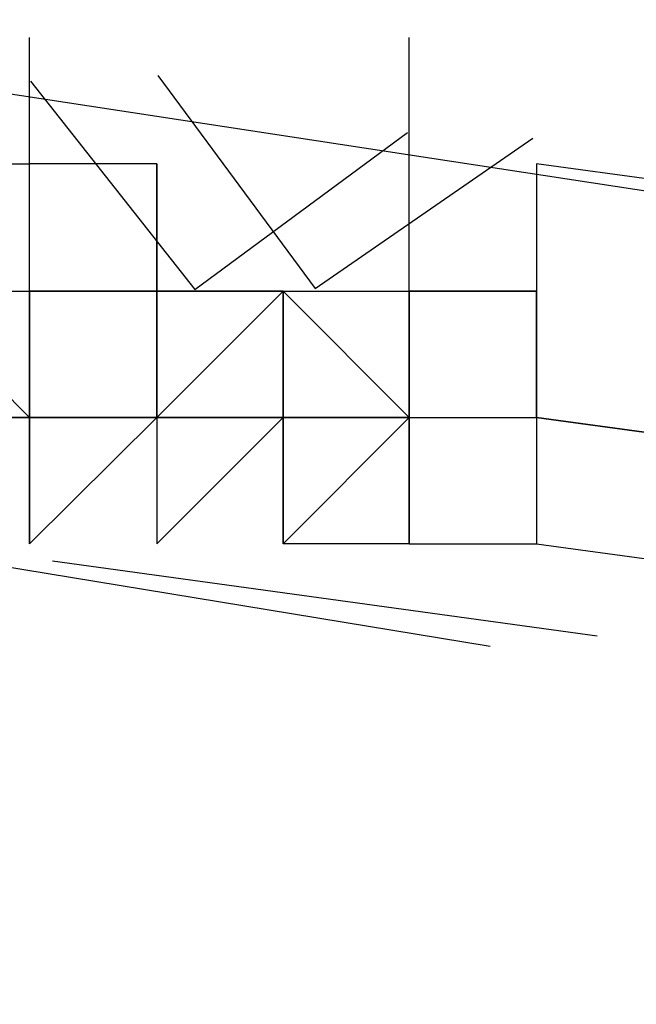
# Model space of a CAD drawing. Header units: feet. Extents: x -79 to 198, y -22 to 181.
# Tile 87 of 256: x 48.0523 to 48.1172, y 17.2893 to 17.393. Entities that reach past the tile are written whole.
import ezdxf

# ---------------------------------------------------------------- set-up
doc = ezdxf.new("R2010")
doc.units = ezdxf.units.FT
doc.layers.add('A-LINEA', color=7, linetype='CONTINUOUS')

msp = doc.modelspace()

# ---------------------------------------------------------------- linework, layer by layer
at = {"layer": 'A-LINEA'}
for p, q in [((48.0533, 17.3911), (48.0533, 17.3911)), ((48.0533, 17.3911), (48.0533, 17.3911)), ((48.0533, 17.3911), (48.0533, 17.3911)), ((48.0533, 17.3911), (48.0533, 17.3911)), ((48.04, 17.3778), (48.0533, 17.3778)), ((48.04, 17.3778), (48.0533, 17.3778)), ((48.0533, 17.3778), (48.0533, 17.3778)), ((48.0533, 17.3778), (48.0533, 17.3778)), ((48.0533, 17.3778), (48.0533, 17.3778)), ((48.0533, 17.3778), (48.0533, 17.3778)), ((48.0533, 17.3778), (48.0533, 17.3778)), ((48.0667, 17.3778), (48.0533, 17.3778)), ((48.0533, 17.3778), (48.0533, 17.3778)), ((48.0533, 17.3778), (48.0533, 17.3778)), ((48.0533, 17.3778), (48.0533, 17.3778)), ((48.0533, 17.3644), (48.0533, 17.3778)), ((48.0533, 17.3644), (48.0533, 17.3778)), ((48.0533, 17.3778), (48.0533, 17.3778)), ((48.0533, 17.3778), (48.0533, 17.3778)), ((48.0533, 17.3778), (48.0533, 17.3778)), ((48.0533, 17.3778), (48.0533, 17.3778)), ((48.0533, 17.3778), (48.0533, 17.3778)), ((48.0533, 17.3778), (48.0533, 17.3778)), ((48.0533, 17.3778), (48.0533, 17.3778)), ((48.0667, 17.3778), (48.0533, 17.3778)), ((48.0533, 17.3778), (48.0533, 17.3778)), ((48.0533, 17.3778), (48.0533, 17.3778)), ((48.0533, 17.3778), (48.0533, 17.3778)), ((48.0533, 17.3644), (48.0533, 17.3778)), ((48.0533, 17.3644), (48.0533, 17.3778)), ((48.0533, 17.3778), (48.0533, 17.3778)), ((48.0533, 17.3778), (48.0533, 17.3778)), ((48.0667, 17.3644), (48.0667, 17.3778)), ((48.0667, 17.3644), (48.0667, 17.3778)), ((48.0933, 17.3778), (48.0933, 17.3778)), ((48.0933, 17.3778), (48.0933, 17.3778)), ((48.0933, 17.3778), (48.0933, 17.3778)), ((48.0933, 17.3778), (48.0933, 17.3778)), ((48.0933, 17.3778), (48.0933, 17.3778)), ((48.0933, 17.3778), (48.0933, 17.3778)), ((48.0933, 17.3778), (48.0933, 17.3778)), ((48.0933, 17.3778), (48.0933, 17.3778)), ((48.0933, 17.3778), (48.0933, 17.3778)), ((48.0933, 17.3778), (48.0933, 17.3778)), ((48.0933, 17.3778), (48.0933, 17.3778)), ((48.0933, 17.3778), (48.0933, 17.3778)), ((48.0933, 17.3778), (48.0933, 17.3778)), ((48.0933, 17.3778), (48.0933, 17.3778)), ((48.1067, 17.3778), (48.1067, 17.3778)), ((48.1067, 17.3778), (48.1067, 17.3778)), ((48.1067, 17.3778), (48.1067, 17.3778)), ((48.1067, 17.3778), (48.1067, 17.3778)), ((48.1067, 17.3778), (48.1067, 17.3778)), ((48.1067, 17.3778), (48.1067, 17.3778)), ((48.1067, 17.3778), (48.1067, 17.3778)), ((48.1067, 17.3778), (48.1067, 17.3778)), ((48.1067, 17.3778), (48.1067, 17.3778)), ((48.1067, 17.3778), (48.1067, 17.3778)), ((48.1067, 17.3778), (48.1067, 17.3778)), ((48.1067, 17.3778), (48.1067, 17.3778)), ((48.1067, 17.3778), (48.1067, 17.3778)), ((48.1067, 17.3778), (48.1067, 17.3778)), ((48.1067, 17.3778), (48.1067, 17.3778)), ((48.1067, 17.3778), (48.1067, 17.3778)), ((48.04, 17.3644), (48.0533, 17.3644)), ((48.04, 17.3644), (48.0533, 17.3511)), ((48.04, 17.3644), (48.0533, 17.3644)), ((48.04, 17.3644), (48.0533, 17.3511)), ((48.0533, 17.3644), (48.0533, 17.3644)), ((48.0533, 17.3644), (48.0533, 17.3644)), ((48.0533, 17.3644), (48.0533, 17.3644)), ((48.0533, 17.3644), (48.0533, 17.3644)), ((48.0533, 17.3644), (48.0533, 17.3644)), ((48.0533, 17.3644), (48.0533, 17.3644)), ((48.0533, 17.3644), (48.0533, 17.3644)), ((48.0533, 17.3644), (48.0667, 17.3644)), ((48.0533, 17.3644), (48.0533, 17.3644)), ((48.0533, 17.3644), (48.0533, 17.3644)), ((48.0533, 17.3644), (48.0533, 17.3644)), ((48.0533, 17.3644), (48.0533, 17.3644)), ((48.0533, 17.3644), (48.0533, 17.3644)), ((48.0533, 17.3644), (48.0533, 17.3644)), ((48.0533, 17.3644), (48.0533, 17.3644)), ((48.0533, 17.3644), (48.0533, 17.3644)), ((48.0533, 17.3644), (48.0533, 17.3644)), ((48.0533, 17.3644), (48.0533, 17.3644)), ((48.0533, 17.3644), (48.0533, 17.3644)), ((48.0533, 17.3644), (48.0533, 17.3644)), ((48.0533, 17.3644), (48.0533, 17.3644)), ((48.0533, 17.3644), (48.0533, 17.3644)), ((48.0533, 17.3644), (48.0533, 17.3644)), ((48.0533, 17.3644), (48.0533, 17.3644)), ((48.0533, 17.3644), (48.0533, 17.3644)), ((48.0533, 17.3644), (48.0533, 17.3644)), ((48.0533, 17.3644), (48.0533, 17.3644)), ((48.0533, 17.3644), (48.0533, 17.3644)), ((48.0533, 17.3644), (48.0533, 17.3644)), ((48.0533, 17.3644), (48.0533, 17.3511)), ((48.0533, 17.3644), (48.0533, 17.3644)), ((48.0533, 17.3644), (48.0533, 17.3644)), ((48.0533, 17.3644), (48.0533, 17.3644)), ((48.0533, 17.3644), (48.0533, 17.3644)), ((48.0533, 17.3644), (48.0533, 17.3644)), ((48.0533, 17.3644), (48.0533, 17.3644)), ((48.0533, 17.3644), (48.0667, 17.3644)), ((48.0533, 17.3644), (48.0533, 17.3644)), ((48.0533, 17.3644), (48.0533, 17.3644)), ((48.0667, 17.3644), (48.0533, 17.3644)), ((48.0533, 17.3644), (48.0533, 17.3644)), ((48.0533, 17.3644), (48.0533, 17.3644)), ((48.0533, 17.3644), (48.0533, 17.3644)), ((48.0533, 17.3644), (48.0533, 17.3644)), ((48.0533, 17.3644), (48.0533, 17.3644)), ((48.0533, 17.3644), (48.0533, 17.3644)), ((48.0533, 17.3644), (48.0533, 17.3644)), ((48.0533, 17.3644), (48.0533, 17.3644)), ((48.0533, 17.3644), (48.0533, 17.3644)), ((48.0533, 17.3644), (48.0533, 17.3644)), ((48.0533, 17.3644), (48.0533, 17.3644)), ((48.0533, 17.3644), (48.0533, 17.3644)), ((48.0533, 17.3644), (48.0533, 17.3644)), ((48.0533, 17.3644), (48.0533, 17.3644)), ((48.0533, 17.3644), (48.0667, 17.3644)), ((48.0533, 17.3644), (48.0533, 17.3644)), ((48.0533, 17.3644), (48.0533, 17.3644)), ((48.0533, 17.3644), (48.0533, 17.3644)), ((48.0533, 17.3644), (48.0533, 17.3644)), ((48.0533, 17.3644), (48.0533, 17.3644)), ((48.0533, 17.3644), (48.0533, 17.3644)), ((48.0533, 17.3644), (48.0533, 17.3644)), ((48.0533, 17.3644), (48.0533, 17.3644)), ((48.0533, 17.3644), (48.0533, 17.3644)), ((48.0533, 17.3644), (48.0533, 17.3644)), ((48.0533, 17.3644), (48.0533, 17.3644)), ((48.0533, 17.3644), (48.0533, 17.3644)), ((48.0533, 17.3644), (48.0533, 17.3644)), ((48.0533, 17.3644), (48.0533, 17.3644)), ((48.0533, 17.3644), (48.0533, 17.3644)), ((48.0533, 17.3644), (48.0533, 17.3644)), ((48.0533, 17.3644), (48.0533, 17.3644)), ((48.0533, 17.3644), (48.0533, 17.3644)), ((48.0533, 17.3644), (48.0533, 17.3644)), ((48.0533, 17.3644), (48.0533, 17.3644)), ((48.0533, 17.3644), (48.0533, 17.3644)), ((48.0533, 17.3644), (48.0533, 17.3511)), ((48.0533, 17.3644), (48.0533, 17.3644)), ((48.0533, 17.3644), (48.0533, 17.3644)), ((48.0533, 17.3644), (48.0533, 17.3644)), ((48.0533, 17.3644), (48.0533, 17.3644)), ((48.0533, 17.3644), (48.0533, 17.3644)), ((48.0533, 17.3644), (48.0533, 17.3644)), ((48.0533, 17.3644), (48.0667, 17.3644)), ((48.0533, 17.3644), (48.0533, 17.3644)), ((48.0533, 17.3644), (48.0533, 17.3644)), ((48.0667, 17.3644), (48.0533, 17.3644)), ((48.0533, 17.3644), (48.0533, 17.3644)), ((48.0533, 17.3644), (48.0533, 17.3644)), ((48.0533, 17.3644), (48.0533, 17.3644)), ((48.0533, 17.3644), (48.0533, 17.3644)), ((48.0533, 17.3644), (48.0533, 17.3644)), ((48.0533, 17.3644), (48.0533, 17.3644)), ((48.0533, 17.3644), (48.0533, 17.3644)), ((48.0667, 17.3644), (48.0667, 17.3644)), ((48.0667, 17.3644), (48.0667, 17.3644)), ((48.0667, 17.3644), (48.0667, 17.3644)), ((48.0667, 17.3644), (48.0667, 17.3644)), ((48.0667, 17.3644), (48.0667, 17.3644)), ((48.0667, 17.3644), (48.0667, 17.3511)), ((48.0667, 17.3511), (48.0667, 17.3644)), ((48.0667, 17.3644), (48.0667, 17.3644)), ((48.0667, 17.3644), (48.08, 17.3644)), ((48.0667, 17.3644), (48.0667, 17.3644)), ((48.0667, 17.3644), (48.0667, 17.3644)), ((48.0667, 17.3644), (48.0667, 17.3644)), ((48.0667, 17.3644), (48.0667, 17.3511)), ((48.0667, 17.3644), (48.0667, 17.3644)), ((48.0667, 17.3644), (48.0667, 17.3644)), ((48.0667, 17.3644), (48.0667, 17.3511)), ((48.0667, 17.3644), (48.0667, 17.3644)), ((48.0667, 17.3644), (48.0667, 17.3644)), ((48.0667, 17.3511), (48.0667, 17.3644)), ((48.0667, 17.3644), (48.0667, 17.3644)), ((48.0667, 17.3644), (48.0667, 17.3511)), ((48.08, 17.3644), (48.0667, 17.3644)), ((48.0667, 17.3644), (48.0667, 17.3644)), ((48.0667, 17.3644), (48.0667, 17.3644)), ((48.0667, 17.3644), (48.0667, 17.3644)), ((48.0667, 17.3644), (48.0667, 17.3644)), ((48.08, 17.3644), (48.0667, 17.3511)), ((48.0667, 17.3644), (48.0667, 17.3644)), ((48.0667, 17.3644), (48.0667, 17.3644)), ((48.0667, 17.3644), (48.0667, 17.3644)), ((48.0667, 17.3644), (48.0667, 17.3644)), ((48.0667, 17.3644), (48.0667, 17.3644)), ((48.0667, 17.3644), (48.0667, 17.3644)), ((48.0667, 17.3644), (48.0667, 17.3644)), ((48.0667, 17.3644), (48.0667, 17.3644)), ((48.0667, 17.3644), (48.0667, 17.3644)), ((48.0667, 17.3644), (48.0667, 17.3511)), ((48.0667, 17.3644), (48.0667, 17.3644)), ((48.0667, 17.3644), (48.0667, 17.3644)), ((48.0667, 17.3644), (48.0667, 17.3644)), ((48.0667, 17.3644), (48.0667, 17.3644)), ((48.0667, 17.3644), (48.0667, 17.3644)), ((48.0667, 17.3644), (48.0667, 17.3644)), ((48.0667, 17.3644), (48.0667, 17.3644)), ((48.0667, 17.3644), (48.0667, 17.3511)), ((48.0667, 17.3511), (48.0667, 17.3644)), ((48.0667, 17.3644), (48.0667, 17.3644)), ((48.0667, 17.3644), (48.08, 17.3644)), ((48.0667, 17.3644), (48.0667, 17.3644)), ((48.0667, 17.3644), (48.0667, 17.3644)), ((48.0667, 17.3644), (48.0667, 17.3644)), ((48.0667, 17.3644), (48.0667, 17.3511)), ((48.0667, 17.3644), (48.0667, 17.3644)), ((48.0667, 17.3644), (48.0667, 17.3644)), ((48.0667, 17.3644), (48.0667, 17.3511)), ((48.0667, 17.3644), (48.0667, 17.3644)), ((48.0667, 17.3644), (48.0667, 17.3644)), ((48.0667, 17.3511), (48.0667, 17.3644)), ((48.0667, 17.3644), (48.0667, 17.3644)), ((48.0667, 17.3644), (48.0667, 17.3511)), ((48.08, 17.3644), (48.0667, 17.3644)), ((48.0667, 17.3644), (48.0667, 17.3644)), ((48.0667, 17.3644), (48.0667, 17.3644)), ((48.0667, 17.3644), (48.0667, 17.3644)), ((48.0667, 17.3644), (48.0667, 17.3644)), ((48.08, 17.3644), (48.0667, 17.3511)), ((48.0667, 17.3644), (48.0667, 17.3644)), ((48.0667, 17.3644), (48.0667, 17.3644)), ((48.0667, 17.3644), (48.0667, 17.3644)), ((48.0667, 17.3644), (48.0667, 17.3644)), ((48.0667, 17.3644), (48.0667, 17.3644)), ((48.0667, 17.3644), (48.0667, 17.3644)), ((48.0667, 17.3644), (48.0667, 17.3644)), ((48.0667, 17.3644), (48.0667, 17.3644)), ((48.0667, 17.3644), (48.0667, 17.3644)), ((48.0667, 17.3644), (48.0667, 17.3511)), ((48.0667, 17.3644), (48.0667, 17.3644)), ((48.0667, 17.3644), (48.0667, 17.3644)), ((48.08, 17.3644), (48.08, 17.3644)), ((48.08, 17.3644), (48.08, 17.3511)), ((48.08, 17.3644), (48.0933, 17.3644)), ((48.08, 17.3644), (48.08, 17.3644)), ((48.08, 17.3644), (48.08, 17.3644)), ((48.08, 17.3644), (48.08, 17.3644)), ((48.08, 17.3644), (48.08, 17.3644)), ((48.08, 17.3644), (48.08, 17.3644)), ((48.08, 17.3644), (48.08, 17.3644)), ((48.08, 17.3644), (48.08, 17.3644)), ((48.08, 17.3644), (48.08, 17.3644)), ((48.08, 17.3644), (48.0933, 17.3644)), ((48.08, 17.3644), (48.08, 17.3644)), ((48.08, 17.3644), (48.08, 17.3644)), ((48.08, 17.3644), (48.08, 17.3644)), ((48.08, 17.3511), (48.08, 17.3644)), ((48.08, 17.3644), (48.08, 17.3644)), ((48.08, 17.3644), (48.08, 17.3644)), ((48.08, 17.3644), (48.08, 17.3644)), ((48.08, 17.3644), (48.08, 17.3644)), ((48.08, 17.3644), (48.08, 17.3644)), ((48.08, 17.3644), (48.08, 17.3644)), ((48.08, 17.3644), (48.08, 17.3644)), ((48.08, 17.3644), (48.08, 17.3644)), ((48.08, 17.3644), (48.08, 17.3644)), ((48.08, 17.3644), (48.08, 17.3511)), ((48.08, 17.3644), (48.08, 17.3644)), ((48.08, 17.3644), (48.08, 17.3644)), ((48.08, 17.3644), (48.08, 17.3644)), ((48.08, 17.3644), (48.08, 17.3644)), ((48.08, 17.3644), (48.08, 17.3644)), ((48.08, 17.3511), (48.08, 17.3644)), ((48.08, 17.3644), (48.08, 17.3644)), ((48.08, 17.3644), (48.08, 17.3511)), ((48.08, 17.3644), (48.0933, 17.3644)), ((48.08, 17.3644), (48.08, 17.3644)), ((48.08, 17.3644), (48.08, 17.3644)), ((48.08, 17.3644), (48.08, 17.3644)), ((48.08, 17.3644), (48.08, 17.3644)), ((48.08, 17.3644), (48.08, 17.3644)), ((48.08, 17.3644), (48.08, 17.3644)), ((48.08, 17.3644), (48.08, 17.3644)), ((48.08, 17.3644), (48.08, 17.3644)), ((48.08, 17.3644), (48.0933, 17.3644)), ((48.08, 17.3644), (48.08, 17.3644)), ((48.08, 17.3644), (48.08, 17.3644)), ((48.08, 17.3644), (48.08, 17.3644)), ((48.08, 17.3511), (48.08, 17.3644)), ((48.08, 17.3644), (48.08, 17.3644)), ((48.08, 17.3644), (48.08, 17.3644)), ((48.08, 17.3644), (48.08, 17.3644)), ((48.08, 17.3644), (48.08, 17.3644)), ((48.08, 17.3644), (48.08, 17.3644)), ((48.08, 17.3644), (48.08, 17.3644)), ((48.08, 17.3644), (48.08, 17.3644)), ((48.08, 17.3644), (48.08, 17.3644)), ((48.08, 17.3644), (48.08, 17.3644)), ((48.08, 17.3644), (48.08, 17.3511)), ((48.08, 17.3644), (48.08, 17.3644)), ((48.08, 17.3644), (48.08, 17.3644)), ((48.08, 17.3644), (48.08, 17.3644)), ((48.08, 17.3644), (48.08, 17.3644)), ((48.08, 17.3644), (48.08, 17.3644)), ((48.08, 17.3511), (48.08, 17.3644)), ((48.0933, 17.3644), (48.0933, 17.3644)), ((48.0933, 17.3644), (48.0933, 17.3644)), ((48.0933, 17.3644), (48.0933, 17.3644)), ((48.0933, 17.3644), (48.0933, 17.3644)), ((48.0933, 17.3511), (48.0933, 17.3644)), ((48.0933, 17.3644), (48.0933, 17.3644)), ((48.0933, 17.3644), (48.0933, 17.3644)), ((48.0933, 17.3644), (48.0933, 17.3644)), ((48.0933, 17.3644), (48.0933, 17.3644)), ((48.0933, 17.3644), (48.0933, 17.3644)), ((48.0933, 17.3644), (48.0933, 17.3644)), ((48.0933, 17.3644), (48.0933, 17.3644)), ((48.0933, 17.3644), (48.0933, 17.3644)), ((48.0933, 17.3644), (48.0933, 17.3644)), ((48.0933, 17.3644), (48.0933, 17.3644)), ((48.1067, 17.3644), (48.0933, 17.3644)), ((48.0933, 17.3644), (48.0933, 17.3644)), ((48.0933, 17.3644), (48.0933, 17.3644)), ((48.0933, 17.3644), (48.0933, 17.3644)), ((48.0933, 17.3644), (48.0933, 17.3644)), ((48.0933, 17.3644), (48.0933, 17.3644)), ((48.0933, 17.3644), (48.0933, 17.3644)), ((48.0933, 17.3644), (48.0933, 17.3644)), ((48.0933, 17.3644), (48.0933, 17.3644)), ((48.1067, 17.3644), (48.0933, 17.3644)), ((48.0933, 17.3644), (48.0933, 17.3644)), ((48.0933, 17.3644), (48.0933, 17.3644)), ((48.0933, 17.3644), (48.0933, 17.3644)), ((48.0933, 17.3644), (48.1067, 17.3644)), ((48.0933, 17.3644), (48.0933, 17.3644)), ((48.0933, 17.3644), (48.0933, 17.3644)), ((48.0933, 17.3644), (48.0933, 17.3644)), ((48.0933, 17.3644), (48.0933, 17.3644)), ((48.0933, 17.3644), (48.0933, 17.3644)), ((48.0933, 17.3644), (48.0933, 17.3644)), ((48.0933, 17.3644), (48.0933, 17.3644)), ((48.0933, 17.3644), (48.0933, 17.3644)), ((48.0933, 17.3644), (48.0933, 17.3644)), ((48.0933, 17.3644), (48.0933, 17.3644)), ((48.0933, 17.3644), (48.0933, 17.3644)), ((48.0933, 17.3511), (48.0933, 17.3644)), ((48.0933, 17.3644), (48.0933, 17.3644)), ((48.0933, 17.3644), (48.0933, 17.3644)), ((48.0933, 17.3644), (48.0933, 17.3644)), ((48.0933, 17.3644), (48.0933, 17.3644)), ((48.0933, 17.3644), (48.0933, 17.3644)), ((48.0933, 17.3644), (48.0933, 17.3644)), ((48.0933, 17.3644), (48.0933, 17.3644)), ((48.0933, 17.3644), (48.0933, 17.3644)), ((48.0933, 17.3644), (48.0933, 17.3644)), ((48.0933, 17.3644), (48.0933, 17.3644)), ((48.1067, 17.3644), (48.0933, 17.3644)), ((48.0933, 17.3644), (48.0933, 17.3644)), ((48.0933, 17.3644), (48.0933, 17.3644)), ((48.0933, 17.3644), (48.0933, 17.3644)), ((48.0933, 17.3644), (48.0933, 17.3644)), ((48.0933, 17.3644), (48.0933, 17.3644)), ((48.0933, 17.3644), (48.0933, 17.3644)), ((48.0933, 17.3644), (48.0933, 17.3644)), ((48.0933, 17.3644), (48.0933, 17.3644)), ((48.1067, 17.3644), (48.0933, 17.3644)), ((48.0933, 17.3644), (48.0933, 17.3644)), ((48.0933, 17.3644), (48.0933, 17.3644)), ((48.0933, 17.3644), (48.0933, 17.3644)), ((48.0933, 17.3644), (48.1067, 17.3644)), ((48.0933, 17.3644), (48.0933, 17.3644)), ((48.0933, 17.3644), (48.0933, 17.3644)), ((48.0933, 17.3644), (48.0933, 17.3644)), ((48.0933, 17.3644), (48.0933, 17.3644)), ((48.0933, 17.3644), (48.0933, 17.3644)), ((48.0933, 17.3644), (48.0933, 17.3644)), ((48.0933, 17.3644), (48.0933, 17.3644)), ((48.1067, 17.3644), (48.1067, 17.3644)), ((48.1067, 17.3644), (48.1067, 17.3644)), ((48.1067, 17.3644), (48.1067, 17.3644)), ((48.1067, 17.3644), (48.1067, 17.3644)), ((48.1067, 17.3644), (48.1067, 17.3644)), ((48.1067, 17.3644), (48.1067, 17.3644)), ((48.1067, 17.3644), (48.1067, 17.3644)), ((48.1067, 17.3644), (48.1067, 17.3644)), ((48.1067, 17.3644), (48.1067, 17.3644)), ((48.1067, 17.3644), (48.1067, 17.3644)), ((48.1067, 17.3644), (48.1067, 17.3644)), ((48.1067, 17.3511), (48.1067, 17.3644)), ((48.1067, 17.3644), (48.1067, 17.3644)), ((48.1067, 17.3644), (48.1067, 17.3644)), ((48.1067, 17.3644), (48.1067, 17.3644)), ((48.1067, 17.3644), (48.1067, 17.3644)), ((48.1067, 17.3644), (48.1067, 17.3644)), ((48.1067, 17.3644), (48.1067, 17.3644)), ((48.1067, 17.3644), (48.1067, 17.3644)), ((48.1067, 17.3644), (48.1067, 17.3644)), ((48.1067, 17.3644), (48.1067, 17.3644)), ((48.1067, 17.3644), (48.1067, 17.3644)), ((48.1067, 17.3644), (48.1067, 17.3644)), ((48.1067, 17.3511), (48.1067, 17.3644)), ((48.04, 17.3511), (48.0533, 17.3511)), ((48.0533, 17.3511), (48.04, 17.3511)), ((48.04, 17.3511), (48.0533, 17.3511)), ((48.0533, 17.3511), (48.04, 17.3511)), ((48.0533, 17.3511), (48.0533, 17.3511)), ((48.0533, 17.3511), (48.0533, 17.3511)), ((48.0533, 17.3511), (48.0667, 17.3511)), ((48.0533, 17.3511), (48.0533, 17.3511)), ((48.0533, 17.3511), (48.0533, 17.3511)), ((48.0533, 17.3511), (48.0533, 17.3511)), ((48.0533, 17.3511), (48.0533, 17.3511)), ((48.0533, 17.3511), (48.0533, 17.3511)), ((48.0533, 17.3511), (48.0533, 17.3511)), ((48.0533, 17.3511), (48.0533, 17.3511)), ((48.0533, 17.3511), (48.0533, 17.3511)), ((48.0533, 17.3511), (48.0533, 17.3511)), ((48.0533, 17.3511), (48.0533, 17.3511)), ((48.0533, 17.3511), (48.0533, 17.3511)), ((48.0533, 17.3511), (48.0533, 17.3511)), ((48.0533, 17.3511), (48.0533, 17.3511)), ((48.0533, 17.3511), (48.0533, 17.3511)), ((48.0533, 17.3511), (48.0533, 17.3511)), ((48.0533, 17.3511), (48.0533, 17.3511)), ((48.0533, 17.3511), (48.0533, 17.3511)), ((48.0533, 17.3511), (48.0533, 17.3511)), ((48.0533, 17.3511), (48.0533, 17.3511)), ((48.0533, 17.3511), (48.0533, 17.3511)), ((48.0533, 17.3511), (48.0533, 17.3511)), ((48.0533, 17.3511), (48.0533, 17.3511)), ((48.0533, 17.3511), (48.0533, 17.3511)), ((48.0533, 17.3511), (48.0533, 17.3511)), ((48.0533, 17.3511), (48.0533, 17.3511)), ((48.0533, 17.3511), (48.0533, 17.3511)), ((48.0667, 17.3511), (48.0533, 17.3511)), ((48.0667, 17.3511), (48.0533, 17.3511)), ((48.0533, 17.3511), (48.0533, 17.3511)), ((48.0533, 17.3511), (48.0533, 17.3511)), ((48.0533, 17.3511), (48.0533, 17.3511)), ((48.0533, 17.3511), (48.0533, 17.3511)), ((48.0533, 17.3511), (48.0533, 17.3511)), ((48.0533, 17.3511), (48.0533, 17.3511)), ((48.0667, 17.3511), (48.0533, 17.3511)), ((48.0533, 17.3511), (48.0533, 17.3511)), ((48.0533, 17.3511), (48.0533, 17.3511)), ((48.0533, 17.3511), (48.0533, 17.3511)), ((48.0533, 17.3511), (48.0533, 17.3511)), ((48.0533, 17.3511), (48.0533, 17.3511)), ((48.0533, 17.3511), (48.0533, 17.3511)), ((48.0533, 17.3511), (48.0533, 17.3511)), ((48.0533, 17.3511), (48.0533, 17.3511)), ((48.0533, 17.3511), (48.0533, 17.3511)), ((48.0533, 17.3511), (48.0533, 17.3378)), ((48.0533, 17.3511), (48.0533, 17.3511)), ((48.0533, 17.3511), (48.0533, 17.3511)), ((48.0533, 17.3511), (48.0533, 17.3511)), ((48.0533, 17.3511), (48.0533, 17.3511)), ((48.0533, 17.3378), (48.0533, 17.3511)), ((48.0533, 17.3511), (48.0667, 17.3511)), ((48.0533, 17.3511), (48.0533, 17.3511)), ((48.0533, 17.3511), (48.0533, 17.3511)), ((48.0533, 17.3511), (48.0667, 17.3511)), ((48.0533, 17.3511), (48.0533, 17.3511)), ((48.0533, 17.3511), (48.0533, 17.3511)), ((48.0533, 17.3511), (48.0533, 17.3511)), ((48.0533, 17.3511), (48.0533, 17.3511)), ((48.0533, 17.3511), (48.0533, 17.3511)), ((48.0533, 17.3511), (48.0533, 17.3511)), ((48.0533, 17.3511), (48.0533, 17.3511)), ((48.0533, 17.3511), (48.0533, 17.3511)), ((48.0533, 17.3511), (48.0533, 17.3511)), ((48.0533, 17.3511), (48.0533, 17.3511)), ((48.0533, 17.3511), (48.0533, 17.3511)), ((48.0533, 17.3511), (48.0533, 17.3511)), ((48.0533, 17.3511), (48.0533, 17.3511)), ((48.0533, 17.3511), (48.0533, 17.3511)), ((48.0533, 17.3511), (48.0533, 17.3511)), ((48.0533, 17.3511), (48.0533, 17.3511)), ((48.0533, 17.3511), (48.0533, 17.3511)), ((48.0533, 17.3511), (48.0533, 17.3511)), ((48.0533, 17.3511), (48.0533, 17.3511)), ((48.0533, 17.3511), (48.0533, 17.3511)), ((48.0533, 17.3511), (48.0533, 17.3511)), ((48.0533, 17.3511), (48.0533, 17.3511)), ((48.0533, 17.3511), (48.0533, 17.3511)), ((48.0533, 17.3511), (48.0533, 17.3511)), ((48.0533, 17.3511), (48.0533, 17.3511)), ((48.0533, 17.3511), (48.0533, 17.3511)), ((48.0667, 17.3511), (48.0533, 17.3511)), ((48.0667, 17.3511), (48.0533, 17.3511)), ((48.0533, 17.3511), (48.0533, 17.3511)), ((48.0533, 17.3511), (48.0533, 17.3511)), ((48.0533, 17.3511), (48.0533, 17.3511)), ((48.0533, 17.3511), (48.0533, 17.3511)), ((48.0533, 17.3511), (48.0533, 17.3511)), ((48.0533, 17.3511), (48.0533, 17.3511)), ((48.0667, 17.3511), (48.0533, 17.3511)), ((48.0533, 17.3511), (48.0533, 17.3511)), ((48.0533, 17.3511), (48.0533, 17.3511)), ((48.0533, 17.3511), (48.0533, 17.3511)), ((48.0533, 17.3511), (48.0533, 17.3511)), ((48.0533, 17.3511), (48.0533, 17.3511)), ((48.0533, 17.3511), (48.0533, 17.3511)), ((48.0533, 17.3511), (48.0533, 17.3511)), ((48.0533, 17.3511), (48.0533, 17.3511)), ((48.0533, 17.3511), (48.0533, 17.3511)), ((48.0533, 17.3511), (48.0533, 17.3378)), ((48.0533, 17.3511), (48.0533, 17.3511)), ((48.0533, 17.3511), (48.0533, 17.3511)), ((48.0533, 17.3511), (48.0533, 17.3511)), ((48.0533, 17.3511), (48.0533, 17.3511)), ((48.0533, 17.3378), (48.0533, 17.3511)), ((48.0533, 17.3511), (48.0667, 17.3511)), ((48.0667, 17.3511), (48.0667, 17.3511)), ((48.0667, 17.3511), (48.0667, 17.3511)), ((48.0667, 17.3511), (48.0667, 17.3511)), ((48.0667, 17.3511), (48.0667, 17.3511)), ((48.0667, 17.3511), (48.0667, 17.3511)), ((48.0667, 17.3511), (48.0667, 17.3511)), ((48.0667, 17.3511), (48.0667, 17.3511)), ((48.0667, 17.3378), (48.08, 17.3511)), ((48.0667, 17.3511), (48.0667, 17.3511)), ((48.0667, 17.3511), (48.0667, 17.3511)), ((48.0667, 17.3511), (48.0667, 17.3511)), ((48.0667, 17.3511), (48.0667, 17.3511)), ((48.0667, 17.3511), (48.0667, 17.3511)), ((48.0667, 17.3511), (48.0667, 17.3511)), ((48.0667, 17.3511), (48.0667, 17.3511)), ((48.0667, 17.3511), (48.0667, 17.3511)), ((48.0667, 17.3511), (48.0667, 17.3511)), ((48.0667, 17.3511), (48.0667, 17.3511)), ((48.0667, 17.3511), (48.0667, 17.3511)), ((48.0667, 17.3511), (48.0667, 17.3511)), ((48.0667, 17.3511), (48.0667, 17.3511)), ((48.0667, 17.3511), (48.0667, 17.3511)), ((48.0667, 17.3511), (48.0667, 17.3511)), ((48.0667, 17.3511), (48.0667, 17.3511)), ((48.0667, 17.3511), (48.0667, 17.3511)), ((48.0667, 17.3511), (48.0667, 17.3378)), ((48.0667, 17.3511), (48.0667, 17.3511)), ((48.0667, 17.3511), (48.0667, 17.3511)), ((48.0667, 17.3511), (48.0667, 17.3511)), ((48.08, 17.3511), (48.0667, 17.3511)), ((48.0667, 17.3511), (48.0667, 17.3511)), ((48.0667, 17.3511), (48.0667, 17.3511)), ((48.0667, 17.3511), (48.0667, 17.3511)), ((48.0667, 17.3511), (48.0667, 17.3511)), ((48.0667, 17.3511), (48.0667, 17.3511)), ((48.08, 17.3511), (48.0667, 17.3511)), ((48.0667, 17.3511), (48.0667, 17.3511)), ((48.08, 17.3511), (48.0667, 17.3511)), ((48.0667, 17.3511), (48.0667, 17.3511)), ((48.0667, 17.3511), (48.0667, 17.3511)), ((48.0667, 17.3511), (48.0667, 17.3511)), ((48.0667, 17.3511), (48.0667, 17.3511)), ((48.0667, 17.3511), (48.0667, 17.3511)), ((48.0667, 17.3511), (48.0667, 17.3511)), ((48.0667, 17.3511), (48.0667, 17.3511)), ((48.0667, 17.3511), (48.0667, 17.3511)), ((48.0667, 17.3511), (48.0667, 17.3511)), ((48.0667, 17.3511), (48.0667, 17.3511)), ((48.0667, 17.3511), (48.0667, 17.3511)), ((48.0667, 17.3511), (48.0667, 17.3511)), ((48.0667, 17.3511), (48.0667, 17.3511)), ((48.0667, 17.3378), (48.08, 17.3511)), ((48.0667, 17.3511), (48.0667, 17.3511)), ((48.0667, 17.3511), (48.0667, 17.3511)), ((48.0667, 17.3511), (48.0667, 17.3511)), ((48.0667, 17.3511), (48.0667, 17.3511)), ((48.0667, 17.3511), (48.0667, 17.3511)), ((48.0667, 17.3511), (48.0667, 17.3511)), ((48.0667, 17.3511), (48.0667, 17.3511)), ((48.0667, 17.3511), (48.0667, 17.3511)), ((48.0667, 17.3511), (48.0667, 17.3511)), ((48.0667, 17.3511), (48.0667, 17.3511)), ((48.0667, 17.3511), (48.0667, 17.3511)), ((48.0667, 17.3511), (48.0667, 17.3511)), ((48.0667, 17.3511), (48.0667, 17.3511)), ((48.0667, 17.3511), (48.0667, 17.3511)), ((48.0667, 17.3511), (48.0667, 17.3511)), ((48.0667, 17.3511), (48.0667, 17.3511)), ((48.0667, 17.3511), (48.0667, 17.3511)), ((48.0667, 17.3511), (48.0667, 17.3378)), ((48.0667, 17.3511), (48.0667, 17.3511)), ((48.0667, 17.3511), (48.0667, 17.3511)), ((48.0667, 17.3511), (48.0667, 17.3511)), ((48.08, 17.3511), (48.0667, 17.3511)), ((48.0667, 17.3511), (48.0667, 17.3511)), ((48.0667, 17.3511), (48.0667, 17.3511)), ((48.0667, 17.3511), (48.0667, 17.3511)), ((48.0667, 17.3511), (48.0667, 17.3511)), ((48.0667, 17.3511), (48.0667, 17.3511)), ((48.08, 17.3511), (48.0667, 17.3511)), ((48.0667, 17.3511), (48.0667, 17.3511)), ((48.08, 17.3511), (48.0667, 17.3511)), ((48.0667, 17.3511), (48.0667, 17.3511)), ((48.0667, 17.3511), (48.0667, 17.3511)), ((48.0667, 17.3511), (48.0667, 17.3511)), ((48.0667, 17.3511), (48.0667, 17.3511)), ((48.0667, 17.3511), (48.0667, 17.3511)), ((48.0667, 17.3511), (48.0667, 17.3511)), ((48.08, 17.3511), (48.08, 17.3511)), ((48.08, 17.3511), (48.08, 17.3511)), ((48.08, 17.3511), (48.08, 17.3511)), ((48.08, 17.3511), (48.08, 17.3511)), ((48.08, 17.3511), (48.08, 17.3378)), ((48.08, 17.3511), (48.08, 17.3511)), ((48.08, 17.3511), (48.08, 17.3511)), ((48.08, 17.3511), (48.08, 17.3511)), ((48.08, 17.3511), (48.08, 17.3511)), ((48.08, 17.3511), (48.08, 17.3511)), ((48.08, 17.3511), (48.0933, 17.3511)), ((48.08, 17.3511), (48.08, 17.3511)), ((48.08, 17.3511), (48.08, 17.3511)), ((48.08, 17.3511), (48.0933, 17.3511)), ((48.08, 17.3511), (48.08, 17.3511)), ((48.08, 17.3511), (48.08, 17.3378)), ((48.08, 17.3511), (48.08, 17.3511)), ((48.08, 17.3511), (48.08, 17.3511)), ((48.08, 17.3511), (48.08, 17.3511)), ((48.08, 17.3511), (48.08, 17.3511)), ((48.08, 17.3511), (48.08, 17.3511)), ((48.08, 17.3378), (48.08, 17.3511)), ((48.08, 17.3511), (48.08, 17.3511)), ((48.08, 17.3511), (48.08, 17.3511)), ((48.08, 17.3511), (48.08, 17.3511)), ((48.08, 17.3511), (48.08, 17.3511)), ((48.08, 17.3511), (48.08, 17.3511)), ((48.08, 17.3511), (48.08, 17.3511)), ((48.08, 17.3511), (48.08, 17.3511)), ((48.08, 17.3511), (48.08, 17.3511)), ((48.08, 17.3511), (48.08, 17.3511)), ((48.08, 17.3511), (48.08, 17.3511)), ((48.08, 17.3511), (48.08, 17.3511)), ((48.08, 17.3511), (48.08, 17.3511)), ((48.0933, 17.3511), (48.08, 17.3511)), ((48.08, 17.3511), (48.08, 17.3511)), ((48.08, 17.3511), (48.08, 17.3511)), ((48.08, 17.3511), (48.08, 17.3511)), ((48.08, 17.3511), (48.08, 17.3511)), ((48.08, 17.3511), (48.08, 17.3511)), ((48.08, 17.3511), (48.08, 17.3378)), ((48.08, 17.3511), (48.08, 17.3511)), ((48.08, 17.3511), (48.08, 17.3511)), ((48.08, 17.3511), (48.08, 17.3511)), ((48.08, 17.3511), (48.08, 17.3511)), ((48.08, 17.3511), (48.08, 17.3511)), ((48.08, 17.3511), (48.08, 17.3511)), ((48.08, 17.3511), (48.08, 17.3511)), ((48.08, 17.3511), (48.08, 17.3511)), ((48.08, 17.3511), (48.08, 17.3511)), ((48.08, 17.3511), (48.08, 17.3511)), ((48.08, 17.3511), (48.08, 17.3511)), ((48.08, 17.3511), (48.08, 17.3511)), ((48.08, 17.3511), (48.08, 17.3511)), ((48.08, 17.3511), (48.08, 17.3511)), ((48.08, 17.3511), (48.08, 17.3511)), ((48.08, 17.3511), (48.08, 17.3511)), ((48.08, 17.3511), (48.08, 17.3511)), ((48.08, 17.3511), (48.08, 17.3511)), ((48.08, 17.3511), (48.08, 17.3511)), ((48.08, 17.3511), (48.08, 17.3378)), ((48.08, 17.3511), (48.08, 17.3511)), ((48.08, 17.3511), (48.08, 17.3511)), ((48.08, 17.3511), (48.08, 17.3511)), ((48.08, 17.3511), (48.08, 17.3511)), ((48.08, 17.3511), (48.08, 17.3511)), ((48.08, 17.3511), (48.0933, 17.3511)), ((48.08, 17.3511), (48.08, 17.3511)), ((48.08, 17.3511), (48.08, 17.3511)), ((48.08, 17.3511), (48.0933, 17.3511)), ((48.08, 17.3511), (48.08, 17.3511)), ((48.08, 17.3511), (48.08, 17.3378)), ((48.08, 17.3511), (48.08, 17.3511)), ((48.08, 17.3511), (48.08, 17.3511)), ((48.08, 17.3511), (48.08, 17.3511)), ((48.08, 17.3511), (48.08, 17.3511)), ((48.08, 17.3511), (48.08, 17.3511)), ((48.08, 17.3378), (48.08, 17.3511)), ((48.08, 17.3511), (48.08, 17.3511)), ((48.08, 17.3511), (48.08, 17.3511)), ((48.08, 17.3511), (48.08, 17.3511)), ((48.08, 17.3511), (48.08, 17.3511)), ((48.08, 17.3511), (48.08, 17.3511)), ((48.08, 17.3511), (48.08, 17.3511)), ((48.08, 17.3511), (48.08, 17.3511)), ((48.08, 17.3511), (48.08, 17.3511)), ((48.08, 17.3511), (48.08, 17.3511)), ((48.08, 17.3511), (48.08, 17.3511)), ((48.08, 17.3511), (48.08, 17.3511)), ((48.08, 17.3511), (48.08, 17.3511)), ((48.0933, 17.3511), (48.08, 17.3511)), ((48.08, 17.3511), (48.08, 17.3511)), ((48.08, 17.3511), (48.08, 17.3511)), ((48.08, 17.3511), (48.08, 17.3511)), ((48.08, 17.3511), (48.08, 17.3511)), ((48.08, 17.3511), (48.08, 17.3511)), ((48.08, 17.3511), (48.08, 17.3378)), ((48.08, 17.3511), (48.08, 17.3511)), ((48.08, 17.3511), (48.08, 17.3511)), ((48.08, 17.3511), (48.08, 17.3511)), ((48.08, 17.3511), (48.08, 17.3511)), ((48.08, 17.3511), (48.08, 17.3511)), ((48.08, 17.3511), (48.08, 17.3511)), ((48.08, 17.3511), (48.08, 17.3511)), ((48.08, 17.3511), (48.08, 17.3511)), ((48.08, 17.3511), (48.08, 17.3511)), ((48.08, 17.3511), (48.08, 17.3511)), ((48.08, 17.3511), (48.08, 17.3511)), ((48.08, 17.3511), (48.08, 17.3511)), ((48.08, 17.3511), (48.08, 17.3511)), ((48.08, 17.3511), (48.08, 17.3511)), ((48.08, 17.3511), (48.08, 17.3511)), ((48.0933, 17.3511), (48.0933, 17.3511)), ((48.0933, 17.3511), (48.0933, 17.3511)), ((48.0933, 17.3511), (48.0933, 17.3511)), ((48.0933, 17.3511), (48.0933, 17.3511)), ((48.0933, 17.3511), (48.0933, 17.3511)), ((48.0933, 17.3511), (48.0933, 17.3511)), ((48.0933, 17.3511), (48.0933, 17.3511)), ((48.0933, 17.3511), (48.0933, 17.3511)), ((48.0933, 17.3511), (48.0933, 17.3511)), ((48.0933, 17.3511), (48.0933, 17.3511)), ((48.0933, 17.3511), (48.0933, 17.3511)), ((48.0933, 17.3511), (48.0933, 17.3511)), ((48.0933, 17.3511), (48.0933, 17.3511)), ((48.0933, 17.3511), (48.0933, 17.3511)), ((48.0933, 17.3511), (48.0933, 17.3511)), ((48.0933, 17.3511), (48.0933, 17.3511)), ((48.0933, 17.3511), (48.0933, 17.3511)), ((48.0933, 17.3511), (48.0933, 17.3511)), ((48.0933, 17.3511), (48.0933, 17.3511)), ((48.0933, 17.3511), (48.0933, 17.3511)), ((48.0933, 17.3511), (48.0933, 17.3511)), ((48.0933, 17.3511), (48.0933, 17.3511)), ((48.0933, 17.3511), (48.0933, 17.3511)), ((48.0933, 17.3511), (48.0933, 17.3511)), ((48.0933, 17.3511), (48.0933, 17.3511)), ((48.0933, 17.3378), (48.0933, 17.3511)), ((48.0933, 17.3378), (48.0933, 17.3511)), ((48.0933, 17.3511), (48.0933, 17.3511)), ((48.0933, 17.3511), (48.0933, 17.3511)), ((48.0933, 17.3378), (48.0933, 17.3511)), ((48.0933, 17.3378), (48.0933, 17.3511)), ((48.0933, 17.3511), (48.0933, 17.3511)), ((48.0933, 17.3511), (48.0933, 17.3511)), ((48.0933, 17.3511), (48.1067, 17.3511)), ((48.0933, 17.3511), (48.1067, 17.3511)), ((48.0933, 17.3511), (48.0933, 17.3511)), ((48.0933, 17.3511), (48.0933, 17.3511)), ((48.0933, 17.3511), (48.0933, 17.3511)), ((48.0933, 17.3511), (48.0933, 17.3511)), ((48.0933, 17.3511), (48.0933, 17.3511)), ((48.0933, 17.3511), (48.0933, 17.3511)), ((48.0933, 17.3511), (48.0933, 17.3511)), ((48.0933, 17.3511), (48.0933, 17.3511)), ((48.0933, 17.3511), (48.0933, 17.3511)), ((48.0933, 17.3511), (48.0933, 17.3511)), ((48.0933, 17.3511), (48.0933, 17.3511)), ((48.0933, 17.3511), (48.0933, 17.3511)), ((48.0933, 17.3511), (48.0933, 17.3511)), ((48.0933, 17.3511), (48.0933, 17.3511)), ((48.0933, 17.3511), (48.0933, 17.3511)), ((48.0933, 17.3511), (48.0933, 17.3511)), ((48.0933, 17.3511), (48.0933, 17.3511)), ((48.0933, 17.3511), (48.0933, 17.3511)), ((48.0933, 17.3511), (48.0933, 17.3511)), ((48.0933, 17.3511), (48.0933, 17.3511)), ((48.0933, 17.3511), (48.0933, 17.3511)), ((48.0933, 17.3511), (48.0933, 17.3511)), ((48.0933, 17.3511), (48.0933, 17.3511)), ((48.0933, 17.3511), (48.0933, 17.3511)), ((48.0933, 17.3511), (48.0933, 17.3511)), ((48.0933, 17.3378), (48.0933, 17.3511)), ((48.0933, 17.3378), (48.0933, 17.3511)), ((48.0933, 17.3511), (48.0933, 17.3511)), ((48.0933, 17.3511), (48.0933, 17.3511)), ((48.0933, 17.3378), (48.0933, 17.3511)), ((48.0933, 17.3378), (48.0933, 17.3511)), ((48.0933, 17.3511), (48.0933, 17.3511)), ((48.0933, 17.3511), (48.0933, 17.3511)), ((48.0933, 17.3511), (48.1067, 17.3511)), ((48.0933, 17.3511), (48.1067, 17.3511)), ((48.1067, 17.3511), (48.1067, 17.3511)), ((48.1067, 17.3511), (48.1067, 17.3511)), ((48.1067, 17.3511), (48.1067, 17.3511)), ((48.1067, 17.3511), (48.1067, 17.3511)), ((48.1067, 17.3511), (48.1067, 17.3511)), ((48.1067, 17.3511), (48.1067, 17.3511)), ((48.1067, 17.3511), (48.1067, 17.3511)), ((48.1067, 17.3511), (48.1067, 17.3511)), ((48.1067, 17.3511), (48.1067, 17.3511)), ((48.1067, 17.3511), (48.1067, 17.3511)), ((48.1067, 17.3511), (48.1067, 17.3511)), ((48.1067, 17.3511), (48.1067, 17.3511)), ((48.1067, 17.3511), (48.1067, 17.3511)), ((48.1067, 17.3511), (48.1067, 17.3511)), ((48.1067, 17.3511), (48.1067, 17.3511)), ((48.1067, 17.3511), (48.1067, 17.3511)), ((48.1067, 17.3511), (48.1067, 17.3511)), ((48.1067, 17.3511), (48.1067, 17.3511)), ((48.1067, 17.3511), (48.1067, 17.3511)), ((48.1067, 17.3511), (48.1067, 17.3511)), ((48.1067, 17.3511), (48.1067, 17.3511)), ((48.1067, 17.3511), (48.1067, 17.3511)), ((48.1067, 17.3511), (48.1067, 17.3511)), ((48.1067, 17.3511), (48.1067, 17.3511)), ((48.1067, 17.3511), (48.1067, 17.3511)), ((48.1067, 17.3511), (48.1067, 17.3511)), ((48.0533, 17.3378), (48.0533, 17.3378)), ((48.0533, 17.3378), (48.0533, 17.3378)), ((48.0533, 17.3378), (48.0533, 17.3378)), ((48.0533, 17.3378), (48.0533, 17.3378)), ((48.0533, 17.3378), (48.0533, 17.3378)), ((48.0533, 17.3378), (48.0533, 17.3378)), ((48.0667, 17.3378), (48.0667, 17.3378)), ((48.0667, 17.3378), (48.0667, 17.3378)), ((48.0667, 17.3378), (48.0667, 17.3378)), ((48.0667, 17.3378), (48.0667, 17.3378)), ((48.0667, 17.3378), (48.0667, 17.3378)), ((48.0667, 17.3378), (48.0667, 17.3378)), ((48.08, 17.3378), (48.08, 17.3378)), ((48.08, 17.3378), (48.08, 17.3378)), ((48.08, 17.3378), (48.08, 17.3378)), ((48.08, 17.3378), (48.08, 17.3378)), ((48.08, 17.3378), (48.08, 17.3378)), ((48.08, 17.3378), (48.08, 17.3378)), ((48.08, 17.3378), (48.08, 17.3378)), ((48.08, 17.3378), (48.08, 17.3378)), ((48.08, 17.3378), (48.08, 17.3378)), ((48.08, 17.3378), (48.08, 17.3378)), ((48.08, 17.3378), (48.08, 17.3378)), ((48.08, 17.3378), (48.08, 17.3378)), ((48.08, 17.3378), (48.08, 17.3378)), ((48.08, 17.3378), (48.08, 17.3378)), ((48.0933, 17.3378), (48.08, 17.3378)), ((48.0933, 17.3378), (48.08, 17.3378)), ((48.08, 17.3378), (48.08, 17.3378)), ((48.08, 17.3378), (48.08, 17.3378)), ((48.08, 17.3378), (48.08, 17.3378)), ((48.08, 17.3378), (48.08, 17.3378)), ((48.08, 17.3378), (48.08, 17.3378)), ((48.08, 17.3378), (48.08, 17.3378)), ((48.08, 17.3378), (48.08, 17.3378)), ((48.08, 17.3378), (48.08, 17.3378)), ((48.08, 17.3378), (48.08, 17.3378)), ((48.08, 17.3378), (48.08, 17.3378)), ((48.08, 17.3378), (48.08, 17.3378)), ((48.08, 17.3378), (48.08, 17.3378)), ((48.08, 17.3378), (48.08, 17.3378)), ((48.08, 17.3378), (48.08, 17.3378)), ((48.08, 17.3378), (48.08, 17.3378)), ((48.08, 17.3378), (48.08, 17.3378)), ((48.08, 17.3378), (48.08, 17.3378)), ((48.08, 17.3378), (48.08, 17.3378)), ((48.08, 17.3378), (48.08, 17.3378)), ((48.08, 17.3378), (48.08, 17.3378)), ((48.08, 17.3378), (48.08, 17.3378)), ((48.08, 17.3378), (48.08, 17.3378)), ((48.08, 17.3378), (48.08, 17.3378)), ((48.08, 17.3378), (48.08, 17.3378)), ((48.0933, 17.3378), (48.08, 17.3378)), ((48.0933, 17.3378), (48.08, 17.3378)), ((48.08, 17.3378), (48.08, 17.3378)), ((48.08, 17.3378), (48.08, 17.3378)), ((48.08, 17.3378), (48.08, 17.3378)), ((48.08, 17.3378), (48.08, 17.3378)), ((48.08, 17.3378), (48.08, 17.3378)), ((48.08, 17.3378), (48.08, 17.3378)), ((48.08, 17.3378), (48.08, 17.3378)), ((48.08, 17.3378), (48.08, 17.3378)), ((48.08, 17.3378), (48.08, 17.3378)), ((48.08, 17.3378), (48.08, 17.3378)), ((48.0933, 17.3378), (48.0933, 17.3378)), ((48.0933, 17.3378), (48.0933, 17.3378)), ((48.0933, 17.3378), (48.0933, 17.3378)), ((48.0933, 17.3378), (48.0933, 17.3378)), ((48.0933, 17.3378), (48.0933, 17.3378)), ((48.0933, 17.3378), (48.0933, 17.3378)), ((48.0933, 17.3378), (48.0933, 17.3378)), ((48.0933, 17.3378), (48.1067, 17.3378)), ((48.0933, 17.3378), (48.0933, 17.3378)), ((48.0933, 17.3378), (48.0933, 17.3378)), ((48.0933, 17.3378), (48.0933, 17.3378)), ((48.0933, 17.3378), (48.0933, 17.3378)), ((48.0933, 17.3378), (48.0933, 17.3378)), ((48.0933, 17.3378), (48.0933, 17.3378)), ((48.0933, 17.3378), (48.0933, 17.3378)), ((48.0933, 17.3378), (48.0933, 17.3378)), ((48.0933, 17.3378), (48.0933, 17.3378)), ((48.0933, 17.3378), (48.0933, 17.3378)), ((48.0933, 17.3378), (48.0933, 17.3378)), ((48.0933, 17.3378), (48.0933, 17.3378)), ((48.0933, 17.3378), (48.0933, 17.3378)), ((48.0933, 17.3378), (48.0933, 17.3378)), ((48.0933, 17.3378), (48.0933, 17.3378)), ((48.0933, 17.3378), (48.0933, 17.3378)), ((48.0933, 17.3378), (48.0933, 17.3378)), ((48.0933, 17.3378), (48.1067, 17.3378)), ((48.0933, 17.3378), (48.0933, 17.3378)), ((48.0933, 17.3378), (48.0933, 17.3378)), ((48.0933, 17.3378), (48.0933, 17.3378)), ((48.0933, 17.3378), (48.0933, 17.3378)), ((48.0933, 17.3378), (48.0933, 17.3378)), ((48.0933, 17.3378), (48.0933, 17.3378)), ((48.0933, 17.3378), (48.0933, 17.3378)), ((48.0933, 17.3378), (48.0933, 17.3378)), ((48.0933, 17.3378), (48.0933, 17.3378)), ((48.0933, 17.3378), (48.0933, 17.3378)), ((48.1067, 17.3378), (48.1067, 17.3378)), ((48.1067, 17.3378), (48.1067, 17.3378)), ((48.1067, 17.3378), (48.1067, 17.3378)), ((48.1067, 17.3378), (48.1067, 17.3378)), ((48.1067, 17.3378), (48.1067, 17.3378)), ((48.1067, 17.3378), (48.1067, 17.3378)), ((48.1067, 17.3378), (48.1067, 17.3378)), ((48.1067, 17.3378), (48.1067, 17.3378)), ((48.1018, 17.327), (48.0446, 17.3364)), ((48.1018, 17.327), (48.0446, 17.3364)), ((48.1131, 17.3281), (48.0557, 17.336)), ((48.1131, 17.3281), (48.0557, 17.336))]:
    msp.add_line(p, q, dxfattribs=at)
for points in [[(26.7067, 23.3511), (28.04, 21.6178), (31.0267, 20.8311), (34.0133, 20.0978), (37.0133, 19.4044), (40.0267, 18.7778), (43.0533, 18.2044), (46.0933, 17.6844), (49.1467, 17.2178), (52.2, 16.8044), (55.2533, 16.4444), (58.32, 16.1511), (60.4, 16.0178), (62.48, 15.9511), (64.5467, 15.9244), (66.6267, 15.9511), (68.7067, 16.0178), (70.7867, 16.1511), (72.8533, 16.3244), (74.92, 16.5511), (76.9867, 16.8178), (79.04, 17.1511), (81.08, 17.5244), (83.12, 17.9378)], [(26.7067, 23.3511), (28.04, 21.6178), (31.0267, 20.8311), (34.0133, 20.0978), (37.0133, 19.4044), (40.0267, 18.7778), (43.0533, 18.2044), (46.0933, 17.6844), (49.1467, 17.2178), (52.2, 16.8044), (55.2533, 16.4444), (58.32, 16.1511), (60.4, 16.0178), (62.48, 15.9511), (64.5467, 15.9244), (66.6267, 15.9511), (68.7067, 16.0178), (70.7867, 16.1511), (72.8533, 16.3244), (74.92, 16.5511), (76.9867, 16.8178), (79.04, 17.1511), (81.08, 17.5244), (83.12, 17.9378)], [(48.0533, 17.3378), (48.0533, 17.3644), (48.0533, 17.3778), (48.0533, 17.3911)], [(48.0533, 17.3378), (48.0533, 17.3644), (48.0533, 17.3778), (48.0533, 17.3911)], [(48.08, 17.3378), (48.0933, 17.3511), (48.0933, 17.3644), (48.0933, 17.3778), (48.0933, 17.3911)], [(48.08, 17.3378), (48.0933, 17.3511), (48.0933, 17.3644), (48.0933, 17.3778), (48.0933, 17.3911)], [(48.0668, 17.3871), (48.0834, 17.3647), (48.1063, 17.3805)], [(48.0668, 17.3871), (48.0834, 17.3647), (48.1063, 17.3805)], [(48.0534, 17.3865), (48.0707, 17.3646), (48.0931, 17.3811)], [(48.0534, 17.3865), (48.0707, 17.3646), (48.0931, 17.3811)], [(48.0667, 17.3778), (48.0667, 17.3644), (48.0667, 17.3511), (48.0667, 17.3511)], [(48.0667, 17.3778), (48.0667, 17.3644), (48.0667, 17.3511), (48.0667, 17.3511)], [(48.1067, 17.3644), (48.1067, 17.3511), (52.0133, 16.8178), (52.0133, 16.8311), (52.0267, 16.8444), (52.0133, 16.8444), (48.1067, 17.3778), (48.1067, 17.3644)], [(48.1067, 17.3778), (48.1067, 17.3644), (48.1067, 17.3511), (48.1067, 17.3378)], [(48.1067, 17.3644), (48.1067, 17.3511), (52.0133, 16.8178), (52.0133, 16.8311), (52.0267, 16.8444), (52.0133, 16.8444), (48.1067, 17.3778), (48.1067, 17.3644)], [(48.1067, 17.3778), (48.1067, 17.3644), (48.1067, 17.3511), (48.1067, 17.3378)], [(48.08, 17.3644), (48.0667, 17.3511), (48.0533, 17.3378)], [(48.0533, 17.3378), (48.0533, 17.3511), (48.0667, 17.3511), (48.0667, 17.3644), (48.0533, 17.3644)], [(48.08, 17.3644), (48.0667, 17.3511), (48.0533, 17.3378)], [(48.0533, 17.3378), (48.0533, 17.3511), (48.0667, 17.3511), (48.0667, 17.3644), (48.0533, 17.3644)], [(48.0667, 17.3511), (48.0667, 17.3511), (48.0667, 17.3644)], [(48.0667, 17.3644), (48.0667, 17.3511), (48.08, 17.3511)], [(48.0667, 17.3644), (48.0667, 17.3644), (48.0667, 17.3511)], [(48.0667, 17.3511), (48.0667, 17.3511), (48.0667, 17.3644)], [(48.0667, 17.3644), (48.0667, 17.3511), (48.08, 17.3511)], [(48.0667, 17.3644), (48.0667, 17.3644), (48.0667, 17.3511)], [(48.08, 17.3511), (48.08, 17.3644), (48.08, 17.3511)], [(48.0933, 17.3644), (48.0933, 17.3644), (48.0933, 17.3511), (48.08, 17.3378)], [(48.0933, 17.3378), (48.0933, 17.3511), (48.08, 17.3644)], [(48.08, 17.3511), (48.08, 17.3644), (48.08, 17.3511)], [(48.0933, 17.3644), (48.0933, 17.3644), (48.0933, 17.3511), (48.08, 17.3378)], [(48.0933, 17.3378), (48.0933, 17.3511), (48.08, 17.3644)], [(48.0533, 17.3511), (48.0533, 17.3511), (48.04, 17.3511)], [(48.0533, 17.3511), (48.0533, 17.3511), (48.04, 17.3511)], [(48.08, 17.3511), (48.08, 17.3511), (48.0933, 17.3511), (48.0933, 17.3378)], [(48.08, 17.3511), (48.08, 17.3511), (48.0933, 17.3511), (48.0933, 17.3378)], [(48.0933, 17.3511), (48.0933, 17.3511), (48.1067, 17.3511)], [(48.0933, 17.3511), (48.0933, 17.3511), (48.1067, 17.3511), (48.1067, 17.3378)], [(48.0933, 17.3511), (48.0933, 17.3511), (48.1067, 17.3511)], [(48.0933, 17.3511), (48.0933, 17.3511), (48.1067, 17.3511), (48.1067, 17.3378)], [(48.1067, 17.3378), (52.0133, 16.8044), (52.0133, 16.8178), (48.1067, 17.3511), (48.1067, 17.3378)], [(48.1067, 17.3378), (52.0133, 16.8044), (52.0133, 16.8178), (48.1067, 17.3511), (48.1067, 17.3378)]]:
    msp.add_lwpolyline(points, dxfattribs=at)

doc.saveas('drawing.dxf')
